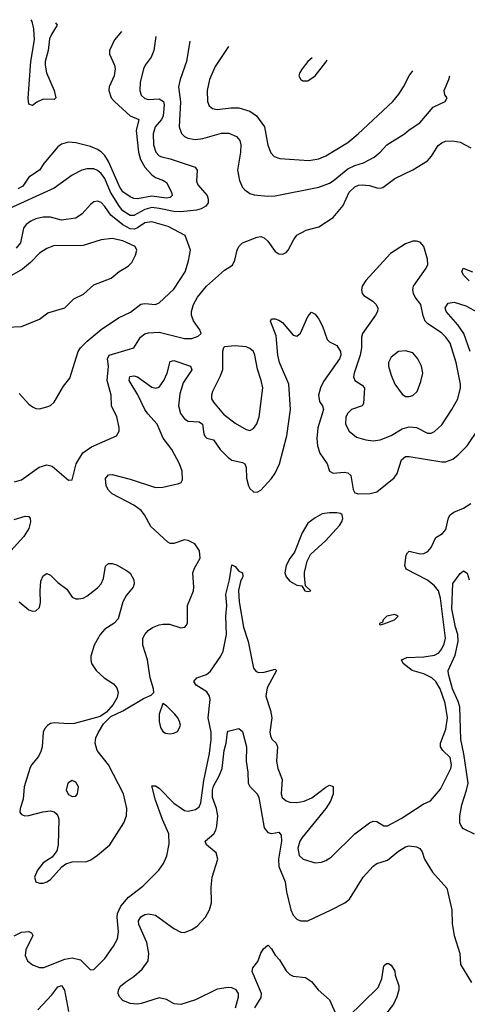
# Model space of a CAD drawing. Header units: inches. Extents: x 1678809 to 1859548, y 384609 to 522868.
# Tile 104 of 256: x 1682580 to 1685050, y 502770 to 508200. Entities that reach past the tile are written whole.
import ezdxf

# ---------------------------------------------------------------- set-up
doc = ezdxf.new("R2010")
doc.units = ezdxf.units.IN
doc.header["$MEASUREMENT"] = 0
doc.layers.add('B6580', color=7, linetype='Continuous')

msp = doc.modelspace()

# ---------------------------------------------------------------- linework, layer by layer
at = {"layer": 'B6580', "color": 5}
for points, elevation in [([(1682777.3, 508182.8), (1682787.1, 508170), (1682756.7, 508123.3), (1682745.3, 508094.7), (1682736.4, 508030), (1682720.3, 507970), (1682719.9, 507950), (1682727.2, 507907.2), (1682771.1, 507810), (1682779.3, 507770), (1682770, 507759.5), (1682710, 507761.3), (1682675.3, 507744.7), (1682650, 507726.3), (1682630, 507734), (1682627.6, 507767.6), (1682640.7, 507970), (1682661.8, 508090), (1682658.7, 508150), (1682649, 508190), (1682643.2, 508200.4)], 280), ([(1683331.4, 508108.6), (1683320.7, 508030), (1683305.7, 507994.3), (1683272.8, 507950), (1683263.6, 507930), (1683245.6, 507854.4), (1683242.9, 507810), (1683250, 507783.7), (1683270, 507765), (1683290, 507761.1), (1683350, 507764.3), (1683373.4, 507750), (1683378.2, 507730), (1683371.7, 507670), (1683362, 507650), (1683328.3, 507610), (1683316.6, 507570), (1683318.9, 507510), (1683332.1, 507470), (1683349.6, 507449.6), (1683363.6, 507443.6), (1683410, 507433.1), (1683547.6, 507387.6), (1683559.6, 507370), (1683554.9, 507310), (1683564, 507290), (1683613.8, 507230), (1683620.8, 507210), (1683619.6, 507190), (1683607.7, 507172.3), (1683582.2, 507157.8), (1683555.5, 507150), (1683470, 507140.3), (1683430, 507141.7), (1683350, 507159.9), (1683310, 507164), (1683270, 507153.4), (1683210, 507120.3), (1683190, 507119.5), (1683150, 507146.4), (1683130.7, 507170.7), (1683081.4, 507250), (1683050, 507324.2), (1683030, 507352.6), (1683010, 507369.1), (1682990, 507377.8), (1682950, 507378.3), (1682923.1, 507370), (1682870, 507342.3), (1682770, 507271.6), (1682502.9, 507150)], 340), ([(1683142.1, 508134.7), (1683102.8, 508090), (1683076.1, 508030), (1683075.5, 508010), (1683102.6, 507950), (1683106.9, 507930), (1683101.6, 507890), (1683074, 507830), (1683072.1, 507810), (1683085.4, 507770), (1683102.8, 507750), (1683190, 507670.7), (1683236.9, 507650), (1683222.5, 507590), (1683235.1, 507470), (1683247.5, 507430), (1683270, 507387.8), (1683310, 507345), (1683330, 507329.6), (1683373, 507313), (1683390, 507301.8), (1683417.7, 507250), (1683422.2, 507230), (1683410, 507219.1), (1683390, 507216.4), (1683310, 507227.3), (1683230, 507212.4), (1683210, 507214.1), (1683190, 507222.7), (1683150, 507251), (1683130, 507279.6), (1683070, 507419), (1683050, 507451.3), (1683030, 507471.6), (1683010, 507485.1), (1682970, 507501.3), (1682890, 507521.1), (1682850, 507525.3), (1682810, 507513.3), (1682790, 507499.7), (1682712.5, 507407.5), (1682689.4, 507370), (1682630, 507331.2), (1682597, 507283), (1682570, 507268.2)], 320), ([(1683519, 508082.8), (1683500.6, 507970), (1683466.2, 507870), (1683457.1, 507830), (1683467.9, 507747.9), (1683459.8, 507610), (1683472.3, 507572.3), (1683490, 507555.8), (1683507.2, 507547.2), (1683550, 507540.1), (1683590, 507545.5), (1683693.9, 507573.9), (1683733.7, 507573.7), (1683776, 507556), (1683794.5, 507534.5), (1683800.8, 507510), (1683798.8, 507470), (1683782, 507370), (1683792.8, 507312.8), (1683810, 507275.5), (1683821.8, 507261.8), (1683850, 507241.1), (1683873.7, 507233.7), (1683950, 507227.3), (1683990.6, 507229.4), (1684230, 507277.4), (1684290, 507299.3), (1684310, 507311), (1684390, 507377.2), (1684430, 507395.6), (1684478, 507410), (1684537, 507443), (1684569.8, 507470), (1684605.4, 507510), (1684703, 507570), (1684730, 507593.8), (1684787.9, 507632.1), (1684861.4, 507718.6), (1684928.7, 507750), (1684939, 507770), (1684926.6, 507786.6), (1684922.4, 507810), (1684947.9, 507870), (1684953.4, 507891.3)], 360), ([(1683732, 508053.4), (1683658.6, 507941.4), (1683627.6, 507870), (1683615.3, 507810), (1683616, 507750), (1683625.7, 507725.7), (1683644.4, 507710), (1683670, 507705.1), (1683745.7, 507714.3), (1683790, 507713.4), (1683850, 507695.6), (1683887, 507670), (1683931.6, 507610), (1683950, 507507.7), (1683965.3, 507465.3), (1683985, 507445), (1684015.2, 507435.2), (1684175.8, 507424.2), (1684230, 507432.7), (1684270, 507448.6), (1684390, 507523), (1684448.7, 507570), (1684638.5, 507750), (1684672.3, 507790), (1684698.5, 507830), (1684728.6, 507890), (1684749.3, 507917.6)], 380), ([(1684194.6, 507989.7), (1684170.7, 507970), (1684138.8, 507930), (1684126, 507910), (1684121, 507890), (1684123.5, 507883.5), (1684130.9, 507870.9), (1684142.8, 507862.8), (1684170, 507864), (1684210, 507890.8), (1684270, 507966.8), (1684276.6, 507978.6)], 420), ([(1682550.7, 505650.7), (1682590, 505663.1), (1682688.4, 505731.6), (1682730, 505745.8), (1682758.5, 505738.5), (1682850, 505661), (1682870, 505662), (1682891.9, 505750), (1682929, 505811), (1682975.6, 505844.4), (1683115.1, 505904.9), (1683129.4, 505930), (1683129.4, 505950.6), (1683115.4, 506010), (1683086.9, 506070), (1683085.3, 506130), (1683063, 506210), (1683069.9, 506290), (1683065.2, 506330), (1683074, 506350), (1683209.6, 506390), (1683247.2, 506450), (1683270, 506467.8), (1683290, 506473.8), (1683350, 506477), (1683490, 506442), (1683530, 506442.3), (1683565.6, 506454.4), (1683581.2, 506470), (1683574.5, 506490), (1683539.4, 506539.4), (1683529, 506570), (1683527.5, 506590), (1683538.7, 506630), (1683561.8, 506670), (1683610.8, 506730), (1683710, 506818.3), (1683754.3, 506845.7), (1683766.8, 506873.2), (1683780.3, 506930), (1683789.8, 506950), (1683810, 506970.2), (1683890, 507001.1), (1683910, 507004.2), (1683930, 506997), (1683950, 506978.4), (1683990, 506921.1), (1684010, 506909), (1684032.1, 506907.9), (1684050, 506916.4), (1684062.4, 506930), (1684092.1, 506987.9), (1684110, 507012.2), (1684160.1, 507039.9), (1684230, 507058), (1684310.4, 507109.6), (1684364.5, 507175.5), (1684398.7, 507250), (1684430, 507279.3), (1684450, 507288.4), (1684470, 507290.1), (1684510, 507285), (1684550, 507272.2), (1684570, 507270.3), (1684584.5, 507275.5), (1684650, 507324.9), (1684750, 507372.6), (1684830, 507421.3), (1684853.2, 507446.8), (1684890, 507506), (1684910, 507521.6), (1684930, 507530.2), (1684970, 507532.5), (1685010, 507525.1), (1685070, 507494.5)], 340), ([(1682577.7, 506137.7), (1682630, 506079.5), (1682650, 506064.9), (1682670, 506056.4), (1682690, 506054.4), (1682730, 506064.4), (1682750, 506072.7), (1682770, 506090.5), (1682821.6, 506178.4), (1682856.8, 506223.2), (1682903.1, 506370), (1682915.1, 506390), (1682952.4, 506427.6), (1683030, 506491.4), (1683124.8, 506555.2), (1683192.3, 506587.7), (1683248.4, 506631.6), (1683270, 506635.2), (1683329.8, 506630.2), (1683350, 506639.1), (1683430, 506714.3), (1683492.5, 506810), (1683512.1, 506870), (1683522.6, 506930), (1683492.3, 507010), (1683399.9, 507059.9), (1683310, 507085.3), (1683270, 507080.1), (1683230, 507051.5), (1683214.2, 507045.8), (1683190, 507047.5), (1683149.3, 507069.3), (1683082.6, 507122.6), (1683050, 507170.8), (1683030, 507191.6), (1683010, 507198.7), (1682990, 507196.4), (1682970, 507180.5), (1682924.6, 507130), (1682890, 507106), (1682810, 507095), (1682750, 507111.3), (1682710, 507111.9), (1682670, 507102.7), (1682642.3, 507090), (1682615.8, 507070), (1682601.5, 507050), (1682584.2, 506970), (1682560.1, 506939.9)], 360), ([(1682510, 506504.2), (1682590, 506508), (1682690, 506547.7), (1682735.6, 506584.4), (1682830, 506611.8), (1682879.1, 506660.9), (1682932.9, 506687.1), (1682990, 506738.2), (1683085.2, 506774.8), (1683128.2, 506811.8), (1683179.5, 506840.5), (1683199.7, 506860.3), (1683218.5, 506901.5), (1683226.3, 506930), (1683217, 506950), (1683150, 506980.6), (1683090, 506993.3), (1683030, 506986.3), (1682930, 506954.5), (1682766.1, 506953.9), (1682730, 506939.1), (1682690, 506911.9), (1682639.3, 506860.7), (1682595, 506825), (1682430.4, 506730)], 380), ([(1685060.6, 506760.6), (1685031.5, 506790), (1685020.5, 506810), (1685028, 506830), (1685079.3, 506810)], 320), ([(1685066.3, 506370), (1685030.4, 506470.4), (1684997, 506517), (1684933.6, 506590), (1684928.5, 506611.5), (1684944, 506636), (1684977.6, 506642.4), (1685041.8, 506621.8), (1685110, 506585.7)], 320), ([(1682577.1, 504990), (1682630, 504944.9), (1682650, 504937.6), (1682670, 504939.5), (1682690, 504959.1), (1682694.5, 504985.5), (1682692.6, 505050), (1682697.1, 505102.9), (1682710, 505133.4), (1682730, 505146), (1682750, 505136), (1682790, 505096.5), (1682839.4, 505059.4), (1682870, 505014.9), (1682890, 505005.6), (1682905.3, 505005.3), (1682930, 505010.2), (1682950, 505020.6), (1683010, 505066), (1683030, 505088.1), (1683042.5, 505117.5), (1683053.3, 505186.7), (1683070, 505201.1), (1683090, 505200.8), (1683113.8, 505193.8), (1683170, 505162.8), (1683190, 505146.7), (1683210.3, 505110), (1683211.5, 505088.5), (1683205.7, 505070), (1683170, 505026), (1683149.3, 504990), (1683124.1, 504895.9), (1683099.5, 504870), (1683050, 504838.2), (1683024.7, 504810), (1682990.2, 504750), (1682972.9, 504690), (1682971.7, 504670), (1682977, 504650), (1683002.6, 504610), (1683047, 504570), (1683097, 504537), (1683115.6, 504515.6), (1683123.7, 504490), (1683118.5, 504461.5), (1683096.7, 504423.3), (1683059.9, 504380.1), (1683023.7, 504356.3), (1682881.6, 504318.4), (1682850, 504315.7), (1682770, 504322.9), (1682750, 504317.8), (1682733.2, 504306.8), (1682719, 504290), (1682710.2, 504269.8), (1682703.2, 504190), (1682696.2, 504163.8), (1682683, 504137), (1682645.7, 504090), (1682635.7, 504070), (1682605.4, 503970), (1682599.1, 503900.9), (1682582.7, 503850), (1682581.3, 503830), (1682590, 503817), (1682608.9, 503808.9), (1682630, 503810.2), (1682708.3, 503831.8), (1682750, 503836.1), (1682770, 503830.9), (1682781.3, 503821.3), (1682790.5, 503810), (1682795.6, 503790), (1682791.5, 503648.5), (1682784.8, 503615.2), (1682759.3, 503580.7), (1682709.2, 503550), (1682678, 503510), (1682662, 503470), (1682670, 503444.9), (1682690, 503437.4), (1682710, 503438.5), (1682730, 503444.7), (1682750, 503458), (1682811.7, 503528.3), (1682834.8, 503545.2), (1682870, 503555.8), (1682950, 503558), (1682972.9, 503567.1), (1683010, 503591.6), (1683077.2, 503650), (1683155.1, 503770), (1683169.8, 503810), (1683171.3, 503848.7), (1683152.3, 503930), (1683070.9, 504090), (1683007.3, 504170), (1682996.4, 504210), (1683001, 504239), (1683012.4, 504267.6), (1683042.7, 504317.3), (1683082.2, 504357.8), (1683150, 504388.4), (1683263, 504457), (1683304.8, 504475.3), (1683320.7, 504490), (1683318.9, 504510), (1683300.4, 504570), (1683284.8, 504670), (1683259.5, 504750), (1683259.8, 504790), (1683269.9, 504810.1), (1683289.1, 504830.9), (1683312.7, 504847.3), (1683350, 504862), (1683370, 504866.7), (1683405.9, 504865.9), (1683470, 504845.5), (1683490.8, 504849.2), (1683499.8, 504860.2), (1683505.6, 504874.4), (1683506.1, 504970), (1683538.4, 505050), (1683541.6, 505070), (1683536.1, 505150), (1683544, 505176), (1683575.4, 505230), (1683573.1, 505270), (1683545.8, 505310), (1683510, 505328.1), (1683490, 505330.9), (1683430, 505310.5), (1683410, 505311.8), (1683398.4, 505318.4), (1683304.3, 505404.3), (1683269.3, 505470), (1683250, 505493.9), (1683210, 505523.4), (1683090, 505585.1), (1683070, 505606), (1683057.2, 505630), (1683054.3, 505670), (1683070, 505690.3), (1683090, 505691.3), (1683190, 505666.9), (1683330, 505621), (1683370, 505621.5), (1683458.7, 505641.3), (1683472, 505648), (1683478, 505662), (1683475.8, 505710), (1683462.5, 505750), (1683419.7, 505830), (1683372.5, 505892.5), (1683337.8, 505970), (1683286.4, 506026.4), (1683270.4, 506050), (1683231.8, 506131.8), (1683183.7, 506210), (1683187.4, 506232.6), (1683210, 506235.4), (1683230, 506230.1), (1683310, 506174.2), (1683331.9, 506168.1), (1683350, 506173.8), (1683376.3, 506210), (1683394, 506250), (1683410, 506314.9), (1683430, 506319.7), (1683522, 506290), (1683530.2, 506270), (1683482.8, 506197.2), (1683463.2, 506136.8), (1683456.3, 506070), (1683468, 506028), (1683490, 505998.2), (1683510, 505985.6), (1683570, 505981.7), (1683588.2, 505970), (1683596.4, 505916.4), (1683602.5, 505902.5), (1683612.3, 505892.3), (1683650, 505883.5), (1683685.6, 505830), (1683730, 505785.7), (1683751.4, 505771.4), (1683810, 505758.9), (1683822.3, 505750), (1683830.1, 505730), (1683831.1, 505671.1), (1683842.4, 505630), (1683850, 505614.9), (1683870, 505595.8), (1683890, 505593.7), (1683910, 505604.6), (1683970, 505669.1), (1683990, 505699), (1684014.4, 505750), (1684054.3, 505905.7), (1684075.3, 506050), (1684065.3, 506190), (1684013.7, 506310), (1684003.8, 506350), (1683996.2, 506456.2), (1683963.2, 506536.8), (1683969, 506551), (1683989.3, 506550.7), (1684010, 506543.8), (1684030.2, 506530.2), (1684090, 506460.7), (1684110, 506455.5), (1684130, 506470.5), (1684170, 506564), (1684190, 506587.3), (1684210, 506576.3), (1684230, 506548.4), (1684251.1, 506510), (1684276.9, 506436.9), (1684290, 506424.4), (1684330, 506403.6), (1684350.8, 506370), (1684352.1, 506350), (1684345.4, 506330), (1684255.8, 506204.2), (1684239.3, 506170), (1684229.6, 506130), (1684234.4, 506094.4), (1684250.3, 506070), (1684256.9, 506050), (1684225.1, 505950), (1684219.8, 505890), (1684223.1, 505850), (1684236.1, 505810), (1684276.9, 505750), (1684290.3, 505710.3), (1684310, 505699.5), (1684370, 505704.9), (1684390, 505701.6), (1684407, 505687), (1684419.6, 505610), (1684430, 505590.5), (1684450, 505585.3), (1684513.5, 505586.5), (1684550, 505595.3), (1684646.1, 505673.9), (1684663, 505697), (1684686.9, 505773.1), (1684708.8, 505791.2), (1684730, 505791.8), (1684910, 505761), (1684930, 505761.6), (1684970, 505776.5), (1685000.5, 505799.5), (1685049.8, 505850), (1685113.9, 505946.1)], 320), ([(1682550, 503146.8), (1682590, 503167.7), (1682630, 503171.8), (1682644.4, 503164.4), (1682651.8, 503150), (1682613.2, 503070), (1682610, 503038), (1682622.4, 503010), (1682650, 502986.5), (1682690, 502972.7), (1682712.9, 502972.9), (1682830, 503018), (1682870, 503025.1), (1682915, 503015), (1682970, 502959.5), (1682990, 502962.4), (1683050, 503022.6), (1683098, 503090), (1683119.3, 503130), (1683124.7, 503170), (1683117.1, 503250), (1683120.2, 503270), (1683137.6, 503310), (1683179.9, 503360.1), (1683259.2, 503420.8), (1683347.2, 503510), (1683374.2, 503545.8), (1683392.2, 503587.8), (1683405.8, 503654.2), (1683402.8, 503710), (1683368.4, 503788.4), (1683330, 503895.1), (1683310, 503975.5), (1683330, 503974.8), (1683350, 503961.6), (1683430, 503879.5), (1683490, 503839.2), (1683510, 503834.3), (1683550, 503843.5), (1683570, 503859.6), (1683579.9, 503880.1), (1683595.5, 504004.5), (1683626.6, 504153.4), (1683637.4, 504230), (1683636.5, 504270), (1683619.6, 504350), (1683631.5, 504450), (1683628.2, 504470), (1683613, 504493), (1683553.1, 504530), (1683541.8, 504550), (1683558.4, 504570), (1683610, 504589.4), (1683633.6, 504606.4), (1683690, 504689.3), (1683702.6, 504717.4), (1683721.2, 504810), (1683718.5, 504910), (1683722.8, 504970), (1683718.3, 505030), (1683738.7, 505110), (1683750, 505193.4), (1683770, 505184), (1683790, 505159.3), (1683810.4, 505150), (1683812.1, 505130), (1683797.9, 505102.1), (1683787.3, 505052.7), (1683791.7, 504990), (1683815.5, 504850), (1683840.4, 504770), (1683870, 504624), (1683885, 504605), (1683900.1, 504600.1), (1683930, 504602.4), (1683990, 504618.7), (1683998, 504610), (1683945.4, 504514.6), (1683938.9, 504470), (1683964.9, 504390), (1683971.9, 504350), (1683961.3, 504270), (1683963.5, 504250), (1683972, 504232), (1683996, 504210), (1684002.8, 504190), (1683996.6, 504110), (1684005, 504070), (1684029.1, 504010), (1684023.2, 503930), (1684029.2, 503910), (1684050, 503892.6), (1684070, 503884.8), (1684110, 503883), (1684150, 503889.6), (1684191.3, 503908.7), (1684270, 503967.9), (1684290, 503977.4), (1684310.2, 503970.2), (1684310.8, 503930), (1684295.7, 503890), (1684269.4, 503850), (1684138.6, 503690), (1684125.9, 503670), (1684114.5, 503630), (1684121.5, 503590), (1684143.8, 503570), (1684210, 503550.2), (1684245.9, 503554.1), (1684270, 503562.6), (1684298.3, 503581.7), (1684429.8, 503710), (1684510, 503771.3), (1684530, 503778.9), (1684550, 503778.7), (1684590, 503753.4), (1684610, 503754), (1684685.6, 503794.4), (1684807.3, 503872.7), (1684847.7, 503892.3), (1684902.9, 503957.1), (1684959.3, 504070), (1684963.8, 504090), (1684955.4, 504130), (1684915, 504170), (1684902.3, 504190), (1684903, 504210), (1684932.4, 504287.6), (1684940.9, 504350), (1684928.8, 504430), (1684900.3, 504510), (1684877.1, 504550), (1684854.6, 504570), (1684810, 504591.8), (1684745.2, 504610), (1684695.9, 504650), (1684686.6, 504670), (1684717.2, 504682.8), (1684810, 504685.5), (1684870, 504695.2), (1684892.2, 504707.8), (1684910.2, 504729.8), (1684923, 504757), (1684929.9, 504790), (1684902, 505010), (1684892, 505050), (1684870, 505078.4), (1684830, 505109.5), (1684711.9, 505170), (1684705.7, 505190), (1684713.2, 505246.8), (1684719.5, 505260.5), (1684730, 505268.9), (1684790, 505253.5), (1684810, 505255.9), (1684832.8, 505267.2), (1684850.6, 505289.4), (1684875.9, 505344.1), (1684913.5, 505366.5), (1684932.3, 505387.7), (1684947.1, 505452.9), (1684955.4, 505470), (1684976.3, 505483.7), (1685030, 505506.7), (1685070, 505532.5)], 280), ([(1682550, 505442.7), (1682610, 505461.2), (1682630, 505459.5), (1682637.4, 505450), (1682640.2, 505430), (1682630, 505393.6), (1682602, 505350), (1682531.5, 505270)], 320), ([(1685090, 503707.6), (1685030, 503738.2), (1685018.8, 503750), (1685009.8, 503770), (1685009, 503809), (1685019.3, 503870), (1685046.5, 503950), (1685054.2, 503990), (1685031.6, 504151.6), (1685014.5, 504230), (1685008.4, 504410), (1685000.6, 504440.6), (1684969.2, 504510), (1684946, 504590), (1684945.2, 504610), (1684983.8, 504696.2), (1685000.6, 504770), (1684997.8, 504810), (1684984.8, 504850), (1684964.4, 504950), (1684969.8, 505090), (1685010, 505145.5), (1685030, 505160.7), (1685050, 505146.8), (1685060.9, 505110)], 260), ([(1683770.3, 502750), (1683788.1, 502810), (1683786.9, 502830), (1683774.8, 502850), (1683750, 502860.5), (1683730, 502862.5), (1683670, 502853.8), (1683550, 502794.8), (1683469.4, 502769.4), (1683432.9, 502772.9), (1683390, 502796.8), (1683350, 502804.6), (1683250, 502774.4), (1683230, 502770.8), (1683190, 502774.2), (1683150, 502791.1), (1683131.1, 502810), (1683123.9, 502830), (1683125.1, 502850), (1683136.9, 502870), (1683165.6, 502894.4), (1683210, 502922.4), (1683256.7, 502963.2), (1683288.6, 503010), (1683292.9, 503050), (1683281.8, 503110), (1683237.4, 503210), (1683236.4, 503230), (1683247.8, 503252.2), (1683270, 503265.3), (1683290, 503269), (1683330, 503261.5), (1683430, 503187.2), (1683470, 503167.2), (1683490, 503165.3), (1683530, 503181.3), (1683558.6, 503201.4), (1683604.7, 503250), (1683628.2, 503290), (1683637.6, 503330), (1683636.4, 503416.4), (1683641.8, 503470), (1683674, 503570), (1683664.9, 503604.9), (1683611.2, 503650), (1683602.9, 503670), (1683650.5, 503709.5), (1683662.7, 503730), (1683668.5, 503751.5), (1683674.2, 503810), (1683666.3, 503850), (1683643.7, 503910), (1683643.5, 503950), (1683650, 503972), (1683681.7, 504030), (1683697.3, 504070), (1683708.3, 504170), (1683718.7, 504210), (1683726, 504270), (1683730, 504276), (1683789.6, 504290.4), (1683810, 504274), (1683831.6, 504190), (1683829.3, 504110.7), (1683839.7, 504050), (1683840.9, 503990), (1683850.2, 503970.2), (1683890, 503930.4), (1683898.8, 503910), (1683930, 503743.8), (1683950, 503717.6), (1683970, 503712.2), (1684010, 503718.3), (1684023.4, 503703.4), (1684023.9, 503670), (1684008.6, 503570), (1684009.6, 503530), (1684044.2, 503444.2), (1684051.9, 503390), (1684076.6, 503290), (1684090, 503261.3), (1684110, 503239.3), (1684130, 503229.4), (1684170, 503230.9), (1684299.7, 503290), (1684374, 503330), (1684399.7, 503350), (1684475.3, 503470), (1684530, 503532.1), (1684550, 503546.2), (1684610, 503565.5), (1684670, 503613.6), (1684710, 503637.3), (1684730, 503643.2), (1684770, 503638.5), (1684788.2, 503628.2), (1684801.7, 503610), (1684814.4, 503570), (1684858.6, 503498.6), (1684936.3, 503410), (1684965.3, 503290), (1684966.1, 503213.9), (1684977.7, 503150), (1685008.5, 503050), (1685011.8, 502990), (1685072.8, 502890)], 260), ([(1683876.8, 502750), (1683912.8, 502807.2), (1683914.8, 502830), (1683862.9, 502950), (1683867, 502970), (1683893.5, 503006.5), (1683910, 503050.8), (1683924.7, 503075.3), (1683950, 503096), (1683953.4, 503093.4), (1683970, 503076), (1683990, 503040.7), (1684014.6, 503014.6), (1684050, 502954.8), (1684070, 502934.8), (1684090, 502924), (1684156.8, 502916.8), (1684190, 502894.8), (1684227.3, 502850), (1684290, 502793.4), (1684327.8, 502707.8)], 240), ([(1684390, 502699.5), (1684558.1, 502861.9), (1684578.3, 502910), (1684590, 502982), (1684604.7, 502995.3), (1684615.3, 502995.3), (1684630, 502984.7), (1684650, 502952), (1684652.4, 502930), (1684671.5, 502871.5), (1684671.6, 502850), (1684661.7, 502810), (1684643.1, 502770), (1684567.2, 502672.8)], 240), ([(1682680.8, 502739.2), (1682757.4, 502822.6), (1682790, 502866), (1682810, 502873.1), (1682828.1, 502848.1), (1682850.2, 502730.2)], 260)]:
    msp.add_lwpolyline(points, dxfattribs=dict(at, elevation=elevation))
for points, elevation in [([(1684770, 506979.7), (1684750, 506978), (1684710, 506963.9), (1684625.7, 506910), (1684490, 506762), (1684470.4, 506730), (1684466.4, 506710), (1684470.4, 506690.4), (1684478.4, 506678.4), (1684527.9, 506647.9), (1684546.4, 506630), (1684555.6, 506610), (1684553.8, 506590), (1684544, 506570), (1684471.9, 506470), (1684466.4, 506450), (1684465.4, 506390), (1684458.7, 506350), (1684425, 506250), (1684422.8, 506230), (1684428.9, 506210), (1684470, 506184.7), (1684482, 506170), (1684476.6, 506083.4), (1684469.3, 506070.7), (1684412, 506050), (1684391.3, 506030), (1684380.7, 506010), (1684378, 505970), (1684398.9, 505930), (1684438.5, 505898.5), (1684490, 505883.5), (1684530, 505877.7), (1684570, 505883.5), (1684630, 505907.8), (1684690, 505943.7), (1684730, 505954.3), (1684770.2, 505950.2), (1684830, 505920.4), (1684850, 505920.4), (1684870, 505928.7), (1684910, 505965.3), (1684964.8, 506050), (1684997.3, 506110), (1685012.3, 506170), (1685012.3, 506190), (1684988.3, 506310), (1684956.2, 506416.2), (1684932.3, 506450), (1684910, 506470.6), (1684830, 506524.7), (1684818.2, 506538.2), (1684806.5, 506566.5), (1684792.9, 506630), (1684761.6, 506670), (1684753, 506690), (1684749.7, 506710), (1684754, 506730), (1684824, 506830), (1684832, 506850), (1684830, 506879), (1684810.8, 506950), (1684790, 506974)], 340), ([(1683770, 506401.5), (1683710, 506395.1), (1683704, 506390), (1683699.5, 506370), (1683699.6, 506270), (1683686.6, 506233.4), (1683644, 506150), (1683638.3, 506130), (1683639, 506110), (1683649, 506090), (1683705.1, 506025.1), (1683770, 505974.6), (1683830, 505939.5), (1683850, 505934.9), (1683870, 505944.9), (1683888.2, 505971.8), (1683901.3, 506010), (1683920.9, 506170), (1683912.8, 506210), (1683892, 506272), (1683878.2, 506350), (1683869.7, 506370), (1683850, 506386.9), (1683830, 506395.3)], 340), ([(1684710, 506374.3), (1684670, 506369.6), (1684630, 506338.4), (1684614.6, 506310), (1684614.7, 506290), (1684630, 506239.1), (1684650, 506190.4), (1684690, 506135.5), (1684710, 506122.4), (1684730, 506121.3), (1684750, 506126.7), (1684773.6, 506150), (1684794.6, 506205.4), (1684804, 506250), (1684796.9, 506290), (1684778, 506330), (1684750, 506362.4)], 360), ([(1684330, 505480.7), (1684290, 505480.4), (1684250, 505474), (1684210, 505452.1), (1684170, 505422.6), (1684138, 505370), (1684097, 505263), (1684070, 505229.3), (1684050.4, 505190), (1684043.1, 505150), (1684050, 505126.8), (1684070, 505102.8), (1684110, 505081), (1684136.9, 505076.9), (1684154, 505050), (1684170, 505046), (1684186, 505050), (1684158, 505078), (1684151.6, 505131.6), (1684151.7, 505151.7), (1684165.9, 505214.1), (1684185.6, 505250), (1684270, 505327.6), (1684345.6, 505410), (1684358, 505430), (1684362.7, 505450), (1684359, 505470), (1684350, 505476)], 320), ([(1684650, 504919), (1684606, 504910), (1684586, 504890), (1684582, 504878), (1684564.7, 504870), (1684564.7, 504864.7), (1684570, 504862), (1684590, 504867.3), (1684648, 504890), (1684668, 504910)], 320), ([(1683370, 504429.2), (1683350.3, 504370), (1683349.3, 504329.3), (1683356.7, 504296.7), (1683370, 504273.4), (1683385.5, 504265.5), (1683410, 504261.6), (1683430, 504264.4), (1683450, 504274), (1683459.6, 504290), (1683467.3, 504310), (1683462.4, 504330), (1683452.6, 504350), (1683435.4, 504370), (1683390, 504415.6)], 320), ([(1682870, 504004), (1682846, 503990), (1682836, 503950), (1682850, 503926), (1682870, 503916), (1682890, 503918), (1682899, 503930), (1682904, 503970), (1682890, 503994)], 340)]:
    msp.add_lwpolyline(points, close=True, dxfattribs=dict(at, elevation=elevation))

doc.saveas('drawing.dxf')
